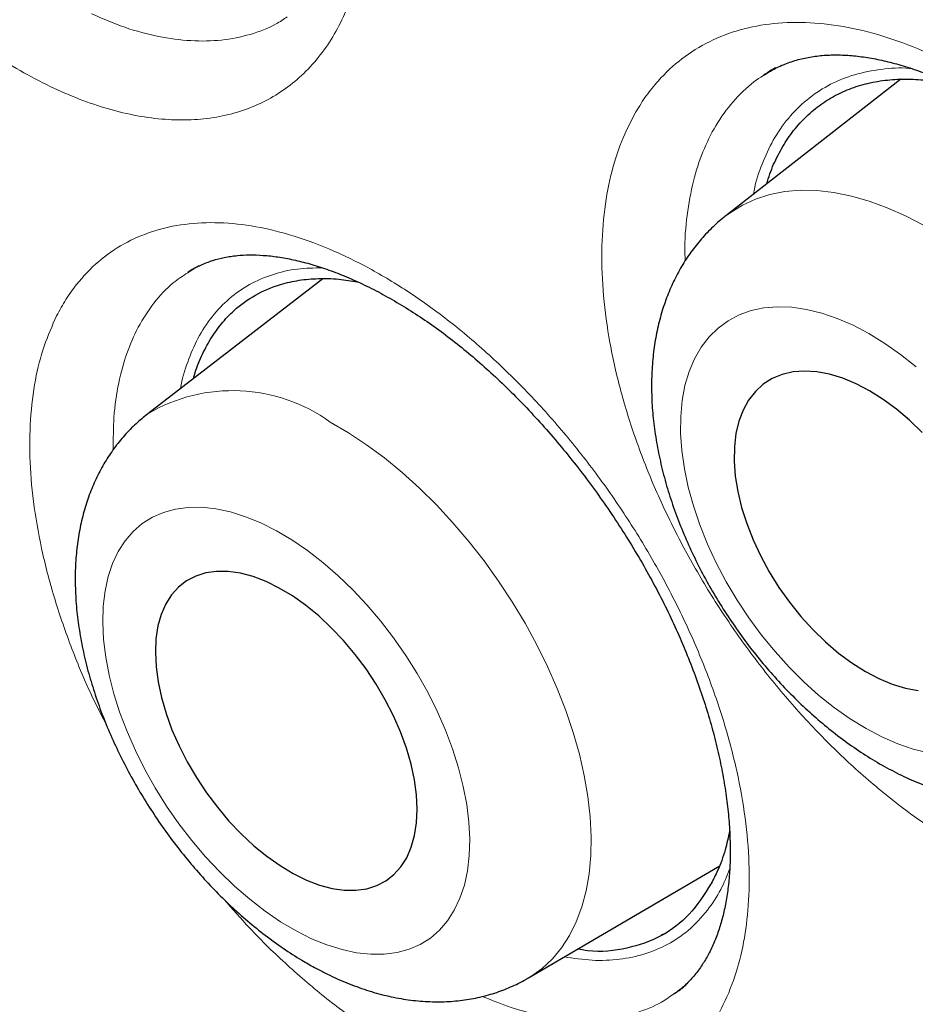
# Model space of a CAD drawing. Header units: millimetres. Extents: x 8 to 869, y 12 to 812.
# Tile 138 of 230: x 713.38 to 716.42, y 371.89 to 375.24. Entities that reach past the tile are written whole.
import ezdxf

# ---------------------------------------------------------------- set-up
doc = ezdxf.new("R2010")
doc.units = ezdxf.units.MM

msp = doc.modelspace()

# ---------------------------------------------------------------- linework, layer by layer
at = {"color": 7, "linetype": 'Continuous', "lineweight": 30}
for p, q in [((716.3744, 375.0421), (715.779, 374.577)), ((714.4085, 374.3634), (713.8124, 373.9038)), ((713.9486, 374.3837), (713.9502, 374.3848)), ((715.1077, 371.9843), (715.757, 372.3651)), ((715.561, 372.1309), (715.5678, 372.1347)), ((715.6043, 371.9317), (715.6027, 371.9306))]:
    msp.add_line(p, q, dxfattribs=at)
at = {"color": 252, "linetype": 'Continuous', "lineweight": 0}
for p, q in [((713.9502, 374.3848), (713.9617, 374.3928)), ((715.6244, 371.9453), (715.6043, 371.9317))]:
    msp.add_line(p, q, dxfattribs=at)
at = {"color": 252, "linetype": 'Continuous', "lineweight": 0, "flags": 128}
for points in [[(715.779, 374.577), (715.7937, 374.588), (715.8356, 374.6139), (715.8808, 374.6346), (715.9291, 374.6499), (715.9801, 374.6599), (716.0337, 374.6644), (716.0895, 374.6633), (716.1472, 374.6568), (716.2066, 374.6449), (716.2673, 374.6275), (716.3289, 374.6049), (716.3912, 374.5771), (716.4539, 374.5442)], [(716.4265, 374.0637), (716.3738, 374.1058), (716.3202, 374.1435), (716.2663, 374.1767), (716.2123, 374.205), (716.1587, 374.2282), (716.1058, 374.2462), (716.0541, 374.2589), (716.0038, 374.2662), (715.9554, 374.268), (715.9092, 374.2642), (715.8655, 374.255), (715.8247, 374.2404), (715.787, 374.2205), (715.7528, 374.1955), (715.7222, 374.1654), (715.6955, 374.1306), (715.6729, 374.0913), (715.6545, 374.0477), (715.6405, 374.0003), (715.6309, 373.9493), (715.6259, 373.895), (715.6255, 373.838), (715.6297, 373.7785), (715.6384, 373.7171), (715.6516, 373.6542), (715.6692, 373.5901), (715.6911, 373.5255), (715.7171, 373.4607), (715.747, 373.3962), (715.7806, 373.3325), (715.8176, 373.2701), (715.8579, 373.2093), (715.9011, 373.1507), (715.9469, 373.0946), (715.9949, 373.0414), (716.0449, 372.9916), (716.0964, 372.9455), (716.1491, 372.9035), (716.2026, 372.8657), (716.2566, 372.8326), (716.3105, 372.8043), (716.3642, 372.781), (716.417, 372.763), (716.4688, 372.7503)], [(714.4337, 373.8753), (714.4952, 373.8393), (714.5566, 373.7987), (714.6176, 373.7535), (714.6778, 373.7041), (714.737, 373.6508), (714.7949, 373.5937), (714.851, 373.5332), (714.9051, 373.4697), (714.957, 373.4034), (715.0063, 373.3347), (715.0529, 373.264), (715.0963, 373.1917), (715.1365, 373.1181), (715.1731, 373.0437), (715.2061, 372.9688), (715.2351, 372.8938), (715.2602, 372.8192), (715.281, 372.7453), (715.2976, 372.6726), (715.3098, 372.6013), (715.3176, 372.532), (715.321, 372.4649), (715.3198, 372.4004), (715.3141, 372.3389), (715.304, 372.2808), (715.2895, 372.2262), (715.2706, 372.1755), (715.2476, 372.129), (715.2204, 372.0869), (715.1893, 372.0494), (715.1544, 372.0168), (715.1159, 371.9892), (715.1077, 371.9843)], [(714.3175, 372.1442), (714.3702, 372.1178), (714.4223, 372.0965), (714.4735, 372.0805), (714.5232, 372.0698), (714.5712, 372.0646), (714.6172, 372.0648), (714.6608, 372.0705), (714.7016, 372.0817), (714.7394, 372.0982), (714.774, 372.1199), (714.805, 372.1468), (714.8323, 372.1785), (714.8556, 372.2149), (714.8748, 372.2556), (714.8897, 372.3005), (714.9003, 372.3492), (714.9064, 372.4012), (714.908, 372.4564), (714.9052, 372.5142), (714.8978, 372.5742), (714.8861, 372.636), (714.87, 372.6993), (714.8497, 372.7634), (714.8253, 372.8279), (714.797, 372.8925), (714.765, 372.9565), (714.7295, 373.0196), (714.6908, 373.0813), (714.6492, 373.1412), (714.605, 373.1988), (714.5584, 373.2536), (714.5099, 373.3054), (714.4597, 373.3538), (714.4083, 373.3983), (714.356, 373.4387), (714.3031, 373.4747), (714.2502, 373.506), (714.1974, 373.5324), (714.1453, 373.5537), (714.0942, 373.5697), (714.0444, 373.5804), (713.9964, 373.5856), (713.9504, 373.5854), (713.9069, 373.5797), (713.866, 373.5685), (713.8282, 373.552), (713.7936, 373.5303), (713.7626, 373.5035), (713.7354, 373.4717), (713.712, 373.4354), (713.6929, 373.3946), (713.6779, 373.3497), (713.6674, 373.3011), (713.6612, 373.249), (713.6596, 373.1938), (713.6624, 373.136), (713.6698, 373.076), (713.6815, 373.0142), (713.6976, 372.951), (713.718, 372.8868), (713.7424, 372.8223), (713.7707, 372.7578), (713.8026, 372.6937), (713.8381, 372.6306), (713.8768, 372.5689), (713.9184, 372.509), (713.9626, 372.4515), (714.0092, 372.3966), (714.0577, 372.3448), (714.1079, 372.2964), (714.1593, 372.2519), (714.2116, 372.2115), (714.2645, 372.1755), (714.3175, 372.1442)]]:
    msp.add_lwpolyline(points, dxfattribs=at)
at = {"color": 7, "linetype": 'Continuous', "lineweight": 30, "flags": 128}
for points in [[(716.4471, 373.8399), (716.4042, 373.8816), (716.3599, 373.9194), (716.3145, 373.953), (716.2686, 373.982), (716.2227, 374.0061), (716.1771, 374.0251), (716.1324, 374.0387), (716.089, 374.0468), (716.0474, 374.0494), (716.008, 374.0464), (715.9712, 374.0378), (715.9373, 374.0237), (715.9068, 374.0043), (715.88, 373.9798), (715.857, 373.9505), (715.8382, 373.9165), (715.8237, 373.8783), (715.8138, 373.8363), (715.8084, 373.7909), (715.8077, 373.7425), (715.8116, 373.6917), (715.8201, 373.639), (715.8332, 373.5849), (715.8507, 373.53), (715.8723, 373.4748), (715.898, 373.4199), (715.9274, 373.3659), (715.9602, 373.3133), (715.9962, 373.2627), (716.0348, 373.2145), (716.0758, 373.1694), (716.1186, 373.1277), (716.163, 373.0898), (716.2083, 373.0562), (716.2542, 373.0272), (716.3002, 373.0031), (716.3458, 372.9842), (716.3905, 372.9706), (716.4338, 372.9624)], [(714.3078, 372.3392), (714.3527, 372.3172), (714.3969, 372.3003), (714.4399, 372.2889), (714.4813, 372.2829), (714.5207, 372.2825), (714.5576, 372.2877), (714.5918, 372.2984), (714.6227, 372.3144), (714.6503, 372.3358), (714.674, 372.3621), (714.6937, 372.3932), (714.7093, 372.4288), (714.7204, 372.4684), (714.7271, 372.5116), (714.7293, 372.5581), (714.7268, 372.6073), (714.7198, 372.6588), (714.7084, 372.7119), (714.6926, 372.7662), (714.6726, 372.8212), (714.6486, 372.8761), (714.6208, 372.9306), (714.5897, 372.9839), (714.5553, 373.0357), (714.5182, 373.0852), (714.4787, 373.1321), (714.4371, 373.1759), (714.3941, 373.216), (714.3498, 373.2522), (714.3049, 373.2839), (714.2598, 373.311), (714.2149, 373.333), (714.1707, 373.3499), (714.1277, 373.3613), (714.0863, 373.3673), (714.0469, 373.3677), (714.01, 373.3625), (713.9759, 373.3518), (713.9449, 373.3358), (713.9174, 373.3144), (713.8936, 373.2881), (713.8739, 373.257), (713.8584, 373.2214), (713.8472, 373.1819), (713.8405, 373.1386), (713.8384, 373.0921), (713.8408, 373.0429), (713.8478, 372.9914), (713.8592, 372.9383), (713.875, 372.884), (713.895, 372.829), (713.919, 372.7741), (713.9468, 372.7196), (713.978, 372.6663), (714.0123, 372.6146), (714.0494, 372.565), (714.0889, 372.5181), (714.1305, 372.4743), (714.1736, 372.4342), (714.2178, 372.3981), (714.2627, 372.3663), (714.3078, 372.3392)]]:
    msp.add_lwpolyline(points, dxfattribs=at)
at = {"color": 252, "linetype": 'Continuous', "lineweight": 0}
msp.add_arc((714.1012, 373.4144), 0.5683, 54.1925, 120.5459, dxfattribs=at)
at = {"color": 7, "linetype": 'Continuous', "lineweight": 30}
for points, knots in [([(707.4584, 395.7343), (707.3456, 395.7321), (707.1062, 395.7274), (706.7496, 395.6955), (706.387, 395.6441), (706.0398, 395.5735), (705.7078, 395.4857), (705.3907, 395.3819), (705.0824, 395.2606), (704.7833, 395.122), (704.4878, 394.9629), (704.1969, 394.7824), (703.9119, 394.5795), (703.6388, 394.3579), (703.3779, 394.118), (703.1295, 393.8601), (702.8985, 393.5897), (702.6844, 393.3083), (702.4865, 393.0175), (702.3008, 392.712), (702.1276, 392.3921), (701.9639, 392.0515), (701.8106, 391.6896), (701.6691, 391.3058), (701.5424, 390.9079), (701.4308, 390.4962), (701.3343, 390.0713), (701.2547, 389.6422), (701.1911, 389.2102), (701.1425, 388.7766), (701.1077, 388.3333), (701.0869, 387.8809), (701.0798, 387.4106), (701.0874, 386.9223), (701.1109, 386.4163), (701.15, 385.9025), (701.2047, 385.3817), (701.2748, 384.8546), (701.3587, 384.3321), (701.4552, 383.8152), (701.5633, 383.3048), (701.6848, 382.7912), (701.8194, 382.2752), (701.9701, 381.7468), (702.1375, 381.2065), (702.3224, 380.6551), (702.5213, 380.1038), (702.7339, 379.5532), (702.96, 379.0041), (703.1946, 378.4678), (703.4366, 377.9446), (703.685, 377.4351), (703.9441, 376.9295), (704.2138, 376.4284), (704.4993, 375.9223), (704.8009, 375.4123), (705.1191, 374.8995), (705.4476, 374.3945), (705.7858, 373.898), (706.1333, 373.4105), (706.4829, 372.942), (706.8336, 372.4923), (707.1844, 372.0612), (707.5418, 371.6405), (707.9054, 371.2306), (708.2822, 370.824), (708.6723, 370.4219), (709.0753, 370.0257), (709.4833, 369.644), (709.8956, 369.277), (710.3117, 368.9254), (710.7231, 368.596), (711.129, 368.2882), (711.5288, 368.0012), (711.9301, 367.7295), (712.3323, 367.4732), (712.7431, 367.2278), (713.1621, 366.9948), (713.5886, 366.7757), (714.014, 366.5753), (714.4376, 366.3938), (714.859, 366.2316), (715.2696, 366.0914), (715.6689, 365.9724), (716.0569, 365.8732), (716.4409, 365.7918), (716.8205, 365.7281), (717.2028, 365.6814), (717.5869, 365.653), (717.972, 365.6442), (718.35, 365.6557), (718.7205, 365.6873), (719.083, 365.7391), (719.4302, 365.8096), (719.7622, 365.8974), (720.0793, 366.0012), (720.3876, 366.1224), (720.6867, 366.2611), (720.9822, 366.4202), (721.2731, 366.6007), (721.5581, 366.8036), (721.8312, 367.0251), (722.0921, 367.2651), (722.3406, 367.523), (722.5713, 367.7937), (722.7798, 368.0655), (722.904, 368.2523), (722.9632, 368.3411)], [0, 0, 0, 0, 0.008735, 0.018528, 0.02832, 0.038112, 0.047345, 0.056578, 0.065811, 0.075044, 0.084277, 0.09407, 0.103862, 0.113655, 0.123447, 0.13324, 0.143032, 0.152265, 0.161498, 0.170731, 0.179964, 0.189197, 0.198989, 0.208782, 0.218574, 0.228367, 0.238159, 0.247952, 0.257185, 0.266418, 0.275651, 0.284883, 0.294116, 0.303909, 0.313701, 0.323494, 0.333286, 0.343079, 0.352871, 0.362104, 0.371337, 0.38057, 0.389803, 0.399036, 0.408828, 0.418621, 0.428413, 0.438206, 0.447998, 0.457791, 0.467024, 0.476257, 0.48549, 0.494723, 0.503956, 0.513748, 0.523541, 0.533333, 0.543125, 0.552918, 0.56271, 0.571943, 0.581176, 0.590409, 0.599642, 0.608875, 0.618668, 0.62846, 0.638253, 0.648045, 0.657838, 0.66763, 0.676863, 0.686096, 0.695329, 0.704562, 0.713795, 0.723587, 0.73338, 0.743172, 0.752965, 0.762757, 0.77255, 0.781783, 0.791016, 0.800248, 0.809481, 0.818714, 0.828507, 0.838299, 0.848092, 0.857884, 0.867677, 0.877469, 0.886702, 0.895935, 0.905168, 0.914401, 0.923634, 0.933426, 0.943219, 0.953011, 0.962804, 0.972596, 0.982389, 0.991622, 1, 1, 1, 1]), ([(707.149, 395.7249), (707.1691, 395.7262), (707.2507, 395.7311), (707.3958, 395.7347), (707.5841, 395.7356), (707.7743, 395.7311), (707.9662, 395.7217), (708.1596, 395.7073), (708.3546, 395.6879), (708.5511, 395.6636), (708.749, 395.6342), (708.9483, 395.5999), (709.1488, 395.5606), (709.3506, 395.5164), (709.5536, 395.4672), (709.7576, 395.4131), (709.9627, 395.3541), (710.1688, 395.2903), (710.3758, 395.2215), (710.5836, 395.148), (710.7922, 395.0696), (711.0014, 394.9864), (711.2113, 394.8984), (711.4218, 394.8057), (711.6328, 394.7082), (711.8441, 394.6061), (712.0559, 394.4993), (712.2679, 394.388), (712.4801, 394.272), (712.6924, 394.1514), (712.9048, 394.0264), (713.1172, 393.8969), (713.3295, 393.7629), (713.5416, 393.6246), (713.7535, 393.482), (713.9651, 393.335), (714.1764, 393.1838), (714.3872, 393.0284), (714.5974, 392.8688), (714.8071, 392.7052), (715.0161, 392.5375), (715.2244, 392.3659), (715.4319, 392.1903), (715.6385, 392.0108), (715.8442, 391.8275), (716.0488, 391.6405), (716.2523, 391.4498), (716.4547, 391.2555), (716.6559, 391.0576), (716.8558, 390.8563), (717.0543, 390.6515), (717.2514, 390.4433), (717.4469, 390.2319), (717.6409, 390.0173), (717.8333, 389.7995), (718.024, 389.5786), (718.2129, 389.3548), (718.4, 389.128), (718.5852, 388.8984), (718.7684, 388.6661), (718.9497, 388.431), (719.1288, 388.1934), (719.3058, 387.9532), (719.4806, 387.7106), (719.6532, 387.4656), (719.8234, 387.2183), (719.9912, 386.9688), (720.1566, 386.7172), (720.3196, 386.4636), (720.4799, 386.2081), (720.6377, 385.9507), (720.7928, 385.6915), (720.9453, 385.4307), (721.0949, 385.1682), (721.2418, 384.9043), (721.3858, 384.6389), (721.5269, 384.3722), (721.665, 384.1043), (721.8001, 383.8352), (721.9322, 383.5651), (722.0612, 383.2941), (722.1871, 383.0221), (722.3098, 382.7494), (722.4292, 382.476), (722.5454, 382.202), (722.6584, 381.9275), (722.7679, 381.6526), (722.8741, 381.3774), (722.9769, 381.102), (723.0763, 380.8265), (723.1722, 380.5509), (723.2646, 380.2754), (723.3534, 380.0001), (723.4387, 379.7249), (723.5204, 379.4502), (723.5984, 379.1759), (723.6728, 378.9021), (723.7436, 378.6289), (723.8106, 378.3565), (723.874, 378.0848), (723.9336, 377.8141), (723.9894, 377.5443), (724.0415, 377.2757), (724.0898, 377.0082), (724.1343, 376.742), (724.1749, 376.4771), (724.2118, 376.2137), (724.2448, 375.9519), (724.2739, 375.6916), (724.2992, 375.4331), (724.3206, 375.1763), (724.3382, 374.9215), (724.3519, 374.6686), (724.3617, 374.4178), (724.3676, 374.1692), (724.3697, 373.9227), (724.3678, 373.6786), (724.3622, 373.4369), (724.3526, 373.1977), (724.3392, 372.961), (724.3219, 372.7269), (724.3008, 372.4955), (724.2758, 372.267), (724.247, 372.0413), (724.2144, 371.8185), (724.178, 371.5988), (724.1378, 371.3821), (724.0938, 371.1686), (724.0461, 370.9583), (723.9947, 370.7513), (723.9395, 370.5477), (723.8806, 370.3475), (723.818, 370.1508), (723.7518, 369.9576), (723.682, 369.768), (723.6085, 369.5821), (723.5315, 369.3999), (723.4509, 369.2215), (723.3667, 369.047), (723.2791, 368.8764), (723.188, 368.7096), (723.0932, 368.5471), (723.0174, 368.4229), (722.972, 368.3543), (722.9606, 368.337)], [0, 0, 0, 0, 0.002338, 0.009485, 0.016627, 0.023764, 0.030898, 0.038028, 0.045154, 0.052277, 0.059397, 0.066515, 0.073629, 0.080742, 0.087852, 0.094961, 0.102068, 0.109174, 0.116279, 0.123383, 0.130486, 0.137588, 0.144689, 0.151791, 0.158892, 0.165992, 0.173093, 0.180194, 0.187294, 0.194395, 0.201496, 0.208597, 0.215698, 0.2228, 0.229902, 0.237004, 0.244107, 0.25121, 0.258313, 0.265417, 0.272521, 0.279626, 0.286731, 0.293836, 0.300942, 0.308049, 0.315155, 0.322262, 0.32937, 0.336478, 0.343586, 0.350694, 0.357803, 0.364912, 0.372022, 0.379132, 0.386242, 0.393352, 0.400463, 0.407573, 0.414685, 0.421796, 0.428907, 0.436019, 0.443131, 0.450243, 0.457355, 0.464467, 0.471579, 0.478691, 0.485804, 0.492916, 0.500028, 0.507141, 0.514253, 0.521366, 0.528478, 0.53559, 0.542703, 0.549815, 0.556927, 0.564039, 0.57115, 0.578262, 0.585373, 0.592484, 0.599595, 0.606706, 0.613817, 0.620927, 0.628037, 0.635147, 0.642256, 0.649365, 0.656474, 0.663582, 0.67069, 0.677798, 0.684905, 0.692012, 0.699118, 0.706224, 0.71333, 0.720435, 0.72754, 0.734644, 0.741748, 0.748851, 0.755954, 0.763057, 0.770159, 0.777261, 0.784362, 0.791463, 0.798564, 0.805664, 0.812764, 0.819864, 0.826963, 0.834063, 0.841162, 0.848262, 0.855361, 0.862461, 0.869561, 0.876661, 0.883762, 0.890863, 0.897966, 0.905069, 0.912173, 0.919279, 0.926387, 0.933496, 0.940607, 0.94772, 0.954836, 0.961954, 0.969076, 0.976201, 0.983329, 0.990461, 0.997598, 1, 1, 1, 1]), ([(715.9109, 375.057), (715.92, 375.0629), (715.9418, 375.0772), (715.9797, 375.0945), (716.024, 375.1094), (716.0706, 375.1194), (716.1187, 375.1247), (716.1686, 375.1255), (716.2203, 375.122), (716.2743, 375.1144), (716.3309, 375.1026), (716.3897, 375.0863), (716.4506, 375.0655), (716.5131, 375.0404), (716.5769, 375.0108), (716.6415, 374.9768), (716.7064, 374.9387), (716.7712, 374.8967), (716.8354, 374.8509), (716.8987, 374.8017), (716.9612, 374.749), (717.0229, 374.6928), (717.0841, 374.6328), (717.1445, 374.5692), (717.2038, 374.5024), (717.2615, 374.4326), (717.3174, 374.3602), (717.3711, 374.2856), (717.4223, 374.2093), (717.4706, 374.1316), (717.5158, 374.0531), (717.5577, 373.9741), (717.5962, 373.8951), (717.631, 373.8163), (717.6624, 373.7376), (717.6904, 373.659), (717.7149, 373.5807), (717.7359, 373.5031), (717.7532, 373.4266), (717.7668, 373.3517), (717.7766, 373.2786), (717.7827, 373.208), (717.7852, 373.1402), (717.784, 373.0754), (717.7793, 373.0142), (717.7714, 372.9566), (717.7603, 372.903), (717.7462, 372.8531), (717.729, 372.8066), (717.7089, 372.7634), (717.6859, 372.7236), (717.6598, 372.6871), (717.6305, 372.6542), (717.6031, 372.6284), (717.5842, 372.6154), (717.5771, 372.6105)], [0, 0, 0, 0, 0.015977, 0.038346, 0.060213, 0.08127, 0.101463, 0.120729, 0.139299, 0.157858, 0.176463, 0.195151, 0.213926, 0.232775, 0.251668, 0.270564, 0.289407, 0.308156, 0.326774, 0.345233, 0.363437, 0.381831, 0.400424, 0.419192, 0.438108, 0.457136, 0.476238, 0.495374, 0.514495, 0.533559, 0.552531, 0.571385, 0.5901, 0.608659, 0.627152, 0.645757, 0.664434, 0.683167, 0.701936, 0.720713, 0.739465, 0.758165, 0.776793, 0.79533, 0.813772, 0.832124, 0.850414, 0.86866, 0.887261, 0.90622, 0.925617, 0.945552, 0.966129, 0.987421, 1, 1, 1, 1]), ([(715.9499, 375.0812), (715.9474, 375.08), (715.9331, 375.0729), (715.9201, 375.0638), (715.9093, 375.0563)], [0, 0, 0, 0, 0.174015, 1, 1, 1, 1]), ([(715.9188, 374.6862), (715.9221, 374.6977), (715.9323, 374.7324), (715.9562, 374.7843), (715.9899, 374.8423), (716.0305, 374.8938), (716.0768, 374.9383), (716.1283, 374.975), (716.1845, 375.0041), (716.2459, 375.0255), (716.3115, 375.0388), (716.3805, 375.044), (716.4525, 375.0406), (716.5085, 375.0338), (716.541, 375.0254), (716.5476, 375.0237)], [0, 0, 0, 0, 0.0412499, 0.1253485, 0.2094471, 0.2956722, 0.3825314, 0.4666431, 0.5513431, 0.6369542, 0.7238135, 0.8079252, 0.8926251, 0.9782363, 1, 1, 1, 1]), ([(715.7796, 374.5771), (715.7776, 374.5757), (715.7601, 374.5631), (715.7303, 374.5353), (715.6909, 374.4939), (715.6558, 374.4483), (715.6245, 374.3993), (715.5974, 374.3469), (715.5744, 374.2912), (715.5557, 374.2324), (715.5414, 374.1705), (715.5317, 374.1058), (715.5266, 374.0384), (715.5263, 373.9689), (715.5308, 373.8975), (715.54, 373.8249), (715.5539, 373.7514), (715.5721, 373.6776), (715.5947, 373.6039), (715.6214, 373.5306), (715.6519, 373.458), (715.6861, 373.3864), (715.7238, 373.3161), (715.7649, 373.2473), (715.809, 373.1804), (715.8562, 373.1155), (715.9061, 373.053), (715.9586, 372.9931), (716.0136, 372.9361), (716.0708, 372.8822), (716.1301, 372.8317), (716.1914, 372.7848), (716.2544, 372.7419), (716.319, 372.7032), (716.385, 372.6691), (716.452, 372.64), (716.5196, 372.6161), (716.5874, 372.5978), (716.6549, 372.5853), (716.7214, 372.5788), (716.7865, 372.5782), (716.8496, 372.5834), (716.9104, 372.5944), (716.9686, 372.6106), (717.0236, 372.6324), (717.062, 372.6506), (717.081, 372.6628), (717.0837, 372.6646)], [0, 0, 0, 0, 0.002703, 0.023194, 0.043681, 0.064264, 0.085038, 0.106094, 0.127512, 0.149357, 0.171665, 0.194441, 0.217649, 0.241218, 0.265052, 0.28905, 0.313119, 0.337175, 0.36118, 0.385116, 0.408981, 0.43278, 0.456527, 0.480238, 0.503933, 0.527633, 0.551353, 0.575114, 0.598937, 0.622841, 0.646847, 0.670969, 0.695215, 0.719582, 0.74405, 0.768569, 0.79304, 0.817353, 0.84138, 0.865005, 0.888142, 0.91075, 0.932838, 0.95445, 0.975658, 0.996547, 1, 1, 1, 1]), ([(713.9498, 374.3854), (713.9516, 374.3867), (713.965, 374.3965), (713.9925, 374.4102), (714.0316, 374.4258), (714.0731, 374.4365), (714.1145, 374.4428), (714.1589, 374.4451), (714.205, 374.4437), (714.2552, 374.4382), (714.3081, 374.4285), (714.3636, 374.4146), (714.4214, 374.3963), (714.4811, 374.3735), (714.5424, 374.3464), (714.6049, 374.3149), (714.668, 374.2791), (714.7315, 374.2394), (714.7947, 374.1958), (714.8574, 374.1485), (714.9193, 374.0979), (714.9807, 374.0437), (715.0416, 373.9858), (715.1022, 373.9241), (715.162, 373.859), (715.2205, 373.7908), (715.2775, 373.7198), (715.3327, 373.6465), (715.3855, 373.5712), (715.4358, 373.4943), (715.4833, 373.4164), (715.5277, 373.3378), (715.5689, 373.2589), (715.6066, 373.1801), (715.6409, 373.1014), (715.672, 373.0227), (715.6998, 372.9441), (715.7242, 372.866), (715.7451, 372.7888), (715.7623, 372.713), (715.7759, 372.6389), (715.7858, 372.567), (715.7921, 372.4977), (715.7948, 372.4314), (715.7939, 372.3685), (715.7897, 372.3092), (715.7823, 372.2538), (715.7719, 372.2025), (715.7586, 372.1546), (715.7425, 372.1102), (715.7235, 372.0692), (715.7018, 372.0318), (715.6774, 371.9977), (715.65, 371.9673), (715.6253, 371.9445), (715.6087, 371.9334), (715.6032, 371.9298)], [0, 0, 0, 0, 0.003528, 0.026338, 0.048922, 0.068433, 0.089099, 0.106611, 0.125194, 0.143705, 0.162219, 0.180788, 0.199437, 0.218164, 0.236946, 0.255749, 0.274522, 0.293219, 0.311802, 0.330238, 0.348542, 0.366686, 0.385175, 0.403851, 0.422687, 0.441649, 0.4607, 0.4798, 0.498904, 0.517964, 0.536945, 0.555819, 0.574561, 0.593157, 0.611631, 0.630199, 0.648842, 0.667545, 0.686287, 0.705042, 0.723775, 0.742455, 0.761058, 0.779559, 0.797946, 0.816214, 0.834376, 0.852449, 0.87061, 0.889164, 0.908063, 0.927408, 0.947324, 0.967957, 0.989437, 1, 1, 1, 1]), ([(713.9863, 374.4072), (713.9763, 374.402), (713.963, 374.3952), (713.951, 374.3866), (713.948, 374.3845)], [0, 0, 0, 0, 0.754465, 1, 1, 1, 1]), ([(713.9681, 374.0238), (713.9691, 374.0279), (713.9759, 374.0551), (713.9948, 374.1002), (714.025, 374.1589), (714.0622, 374.211), (714.112, 374.2634), (714.178, 374.3109), (714.2539, 374.3429), (714.3267, 374.3594), (714.3928, 374.3651), (714.4592, 374.3636), (714.505, 374.3562), (714.5267, 374.3527)], [0, 0, 0, 0, 0.015551, 0.104516, 0.194099, 0.28563, 0.377835, 0.511755, 0.647815, 0.74002, 0.829307, 0.91922, 1, 1, 1, 1]), ([(713.8116, 373.9029), (713.7984, 373.8922), (713.7707, 373.8698), (713.7328, 373.8306), (713.6974, 373.7869), (713.666, 373.7395), (713.6387, 373.6887), (713.6154, 373.6347), (713.5964, 373.5774), (713.5817, 373.517), (713.5715, 373.4535), (713.5659, 373.3874), (713.5651, 373.3188), (713.569, 373.2482), (713.5776, 373.1762), (713.5908, 373.1032), (713.6084, 373.0297), (713.6303, 372.9563), (713.6561, 372.8831), (713.6858, 372.8106), (713.7191, 372.7389), (713.7559, 372.6684), (713.7958, 372.5994), (713.8389, 372.532), (713.8849, 372.4665), (713.9336, 372.4033), (713.9848, 372.3425), (714.0384, 372.2844), (714.0942, 372.2292), (714.1522, 372.1773), (714.212, 372.1289), (714.2737, 372.0843), (714.3298, 372.0481), (714.3655, 372.028), (714.3798, 372.0199)], [0, 0, 0, 0, 0.025243, 0.052983, 0.080831, 0.108932, 0.137424, 0.166439, 0.196082, 0.226428, 0.257498, 0.289249, 0.321579, 0.354336, 0.387353, 0.420475, 0.453563, 0.486559, 0.519434, 0.552186, 0.584826, 0.617374, 0.649859, 0.682308, 0.714754, 0.747224, 0.779746, 0.812351, 0.845073, 0.877943, 0.910988, 0.94423, 0.977674, 1, 1, 1, 1]), ([(715.7921, 372.4833), (715.7875, 372.462), (715.7773, 372.4145), (715.7556, 372.3559), (715.7372, 372.3203), (715.7298, 372.306)], [0, 0, 0, 0, 0.326485, 0.729225, 1, 1, 1, 1]), ([(715.7298, 372.306), (715.7063, 372.269), (715.6598, 372.1958), (715.5617, 372.122), (715.4444, 372.0817), (715.3466, 372.0697), (715.2862, 372.0803), (715.2748, 372.0823)], [0, 0, 0, 0, 0.240523, 0.475006, 0.708195, 0.944769, 1, 1, 1, 1]), ([(714.3798, 372.0199), (714.3917, 372.0136), (714.4253, 371.9957), (714.4815, 371.9701), (714.5483, 371.9449), (714.6154, 371.9253), (714.6822, 371.9116), (714.7481, 371.9039), (714.8126, 371.9022), (714.8751, 371.9064), (714.9353, 371.9164), (714.9928, 371.9318), (715.0471, 371.9527), (715.0855, 371.9706), (715.1047, 371.9829), (715.1078, 371.9849)], [0, 0, 0, 0, 0.049751, 0.140817, 0.23202, 0.322663, 0.412191, 0.500073, 0.585925, 0.669577, 0.751071, 0.830612, 0.908504, 0.985104, 1, 1, 1, 1]), ([(715.6048, 371.9311), (715.6152, 371.938), (715.629, 371.9472), (715.6413, 371.9583), (715.6443, 371.9611)], [0, 0, 0, 0, 0.755893, 1, 1, 1, 1])]:
    msp.add_open_spline(points, degree=3, knots=knots, dxfattribs=at)
at = {"color": 252, "linetype": 'Continuous', "lineweight": 0}
for points, knots in [([(713.0244, 395.4219), (713.1671, 395.3379), (713.4525, 395.1698), (713.8807, 394.8962), (714.3086, 394.607), (714.7333, 394.3029), (715.1537, 393.9852), (715.5699, 393.6542), (715.984, 393.3083), (716.3939, 392.949), (716.799, 392.5773), (717.2063, 392.1862), (717.6165, 391.774), (718.0292, 391.3398), (718.4363, 390.8914), (718.8278, 390.4405), (719.2032, 389.9892), (719.5633, 389.5384), (719.9167, 389.0775), (720.2579, 388.6142), (720.5863, 388.15), (720.8659, 387.739), (721.1043, 387.3769), (721.3039, 387.0657), (721.4999, 386.7516), (721.6926, 386.4346), (721.8816, 386.1149), (722.067, 385.7924), (722.2485, 385.4676), (722.4672, 385.0648), (722.719, 384.5826), (722.999, 384.0184), (723.2669, 383.4493), (723.5166, 382.8893), (723.7481, 382.3404), (723.9628, 381.8026), (724.1658, 381.2628), (724.3539, 380.7301), (724.5273, 380.2057), (724.6928, 379.6693), (724.8512, 379.1135), (725.0007, 378.5382), (725.1352, 377.9649), (725.2519, 377.4075), (725.3517, 376.8673), (725.4356, 376.3439), (725.5062, 375.8246), (725.5622, 375.3179), (725.6043, 374.8246), (725.6338, 374.3332), (725.6502, 373.837), (725.6522, 373.3365), (725.6393, 372.8439), (725.6117, 372.3625), (725.5697, 371.8935), (725.5138, 371.4364), (725.4437, 370.9891), (725.3597, 370.5537), (725.2621, 370.1309), (725.1591, 369.7506), (725.0537, 369.409), (724.9487, 369.1037), (724.8354, 368.806), (724.7172, 368.5248), (724.5951, 368.2596), (724.4699, 368.0096), (724.3379, 367.7667), (724.2016, 367.5353), (724.0616, 367.3151), (723.9183, 367.1057), (723.7692, 366.9032), (723.6143, 366.7075), (723.4537, 366.5189), (723.2794, 366.3288), (723.0907, 366.1384), (722.886, 365.9502), (722.7354, 365.8195), (722.651, 365.7546), (722.6395, 365.7457)], [0, 0, 0, 0, 0.01488, 0.029761, 0.044711, 0.059661, 0.074361, 0.08906, 0.103826, 0.118591, 0.133213, 0.14785, 0.163333, 0.178816, 0.194377, 0.209939, 0.224412, 0.238886, 0.253422, 0.267958, 0.281823, 0.295702, 0.304803, 0.313904, 0.32302, 0.332137, 0.341273, 0.350409, 0.359562, 0.368714, 0.384226, 0.399738, 0.415327, 0.430916, 0.445413, 0.45991, 0.474469, 0.489029, 0.502916, 0.516818, 0.532385, 0.547952, 0.563598, 0.579244, 0.593795, 0.608346, 0.622961, 0.637575, 0.651516, 0.66547, 0.680448, 0.695426, 0.710474, 0.725523, 0.740319, 0.755116, 0.769979, 0.784842, 0.799559, 0.814293, 0.825847, 0.837402, 0.848988, 0.860574, 0.871154, 0.881734, 0.892338, 0.902943, 0.912997, 0.923052, 0.933127, 0.943202, 0.953299, 0.963402, 0.974979, 0.986556, 0.998165, 1, 1, 1, 1]), ([(712.7712, 366.1508), (712.9116, 366.0714), (713.1928, 365.9124), (713.6145, 365.6955), (714.036, 365.4946), (714.4572, 365.3112), (714.8769, 365.1455), (715.2954, 364.9976), (715.7116, 364.8679), (716.0932, 364.7652), (716.44, 364.685), (716.753, 364.6232), (717.0633, 364.5726), (717.362, 364.5344), (717.6488, 364.5075), (717.924, 364.491), (718.1964, 364.4838), (718.4611, 364.4861), (718.718, 364.4972), (718.9673, 364.5165), (719.2135, 364.5442), (719.4567, 364.5803), (719.6966, 364.6249), (719.944, 364.6804), (720.1979, 364.748), (720.4577, 364.8294), (720.7124, 364.9217), (720.9547, 365.0218), (721.1846, 365.1286), (721.4027, 365.2412), (721.6159, 365.3627), (721.8205, 365.491), (722.0166, 365.6253), (722.2044, 365.765), (722.3874, 365.9125), (722.5656, 366.0679), (722.7389, 366.231), (722.9151, 366.4099), (723.0932, 366.6055), (723.272, 366.8194), (723.4439, 367.0428), (723.6038, 367.269), (723.7522, 367.4967), (723.8899, 367.7251), (724.0212, 367.9611), (724.1439, 368.2004), (724.2583, 368.4424), (724.3646, 368.6865), (724.4648, 368.9371), (724.5591, 369.1941), (724.6472, 369.4574), (724.7331, 369.7396), (724.8155, 370.0412), (724.8934, 370.3634), (724.963, 370.6929), (725.0226, 371.0198), (725.0729, 371.3428), (725.1146, 371.6615), (725.1492, 371.9855), (725.1763, 372.3091), (725.1961, 372.6315), (725.2092, 372.9526), (725.2157, 373.2778), (725.2156, 373.6075), (725.209, 373.9411), (725.1934, 374.3398), (725.164, 374.8057), (725.1152, 375.3417), (725.0508, 375.8853), (724.9727, 376.423), (724.8823, 376.9527), (724.7809, 377.4743), (724.6661, 378.0001), (724.54, 378.5215), (724.4034, 379.0372), (724.2517, 379.5655), (724.0811, 380.1142), (723.8901, 380.6836), (723.6848, 381.2539), (723.4706, 381.8111), (723.2492, 382.3537), (723.0215, 382.8819), (722.7824, 383.4085), (722.5358, 383.9248), (722.2828, 384.4299), (722.0353, 384.9023), (721.7907, 385.3503), (721.5505, 385.7737), (721.3029, 386.1943), (721.0482, 386.6115), (720.7864, 387.0251), (720.4945, 387.4703), (720.1706, 387.9452), (719.8123, 388.4479), (719.4447, 388.9418), (719.077, 389.4149), (718.7107, 389.8666), (718.3465, 390.298), (717.9755, 390.7194), (717.604, 391.1241), (717.2331, 391.5117), (716.8491, 391.8966), (716.4461, 392.2831), (716.0233, 392.6696), (715.5957, 393.0418), (715.1739, 393.3909), (714.7594, 393.7169), (714.3523, 394.0213), (713.9429, 394.3117), (713.5379, 394.5831), (713.1382, 394.8368), (712.8757, 394.9912), (712.7443, 395.0684)], [0, 0, 0, 0, 0.010739, 0.021492, 0.032298, 0.043103, 0.053962, 0.064821, 0.075732, 0.086656, 0.09506, 0.103464, 0.111891, 0.120318, 0.128015, 0.135712, 0.143427, 0.151142, 0.158459, 0.165775, 0.173107, 0.180438, 0.187787, 0.19514, 0.20351, 0.21188, 0.220273, 0.228666, 0.236329, 0.243992, 0.251672, 0.259353, 0.266635, 0.273916, 0.281213, 0.28851, 0.295822, 0.303139, 0.311494, 0.31985, 0.328228, 0.336606, 0.344256, 0.351905, 0.359572, 0.36724, 0.374509, 0.381778, 0.389062, 0.396346, 0.403647, 0.410951, 0.419293, 0.427634, 0.435999, 0.444363, 0.452, 0.459637, 0.467291, 0.474946, 0.482202, 0.489459, 0.496731, 0.504003, 0.511291, 0.518583, 0.529844, 0.541105, 0.552422, 0.56374, 0.574264, 0.584789, 0.59536, 0.605931, 0.616014, 0.626108, 0.637329, 0.64855, 0.659828, 0.671106, 0.681594, 0.692082, 0.702615, 0.713148, 0.723196, 0.733253, 0.742024, 0.750797, 0.759569, 0.768402, 0.777236, 0.786069, 0.797272, 0.808475, 0.819734, 0.830993, 0.841462, 0.851932, 0.862448, 0.872963, 0.882995, 0.893036, 0.904238, 0.915441, 0.926699, 0.937957, 0.948427, 0.958897, 0.969412, 0.979928, 0.989959, 1, 1, 1, 1]), ([(712.2578, 377.6222), (712.2688, 377.6411), (712.2908, 377.679), (712.3333, 377.7347), (712.3851, 377.7886), (712.4489, 377.8381), (712.5197, 377.8779), (712.5966, 377.9072), (712.6781, 377.9256), (712.7644, 377.9335), (712.8557, 377.9306), (712.9507, 377.9169), (713.0477, 377.8926), (713.1468, 377.858), (713.2483, 377.8128), (713.3507, 377.7575), (713.4521, 377.6933), (713.5529, 377.6202), (713.6533, 377.5377), (713.7515, 377.4472), (713.846, 377.3502), (713.937, 377.2467), (714.0248, 377.1363), (714.1078, 377.0208), (714.1847, 376.902), (714.2558, 376.7799), (714.3212, 376.654), (714.3796, 376.5264), (714.4302, 376.3992), (714.4733, 376.2722), (714.5089, 376.145), (714.5361, 376.0197), (714.5547, 375.8985), (714.565, 375.7809), (714.5668, 375.6667), (714.5592, 375.5488), (714.5397, 375.4302), (714.5083, 375.3227), (714.4693, 375.2327), (714.4255, 375.1575), (714.3736, 375.0907), (714.3143, 375.0335), (714.2489, 374.9866), (714.1772, 374.9497), (714.099, 374.9229), (714.0154, 374.907), (713.928, 374.9019), (713.8366, 374.9074), (713.7408, 374.9237), (713.6423, 374.9508), (713.5428, 374.9881), (713.4419, 375.0353), (713.3395, 375.0929), (713.2372, 375.1601), (713.1367, 375.2355), (713.0377, 375.3192), (712.9401, 375.4115), (712.8454, 375.511), (712.7558, 375.6165), (712.6948, 375.6927), (712.6652, 375.7352), (712.6622, 375.7396)], [0, 0, 0, 0, 0.01292, 0.025892, 0.042862, 0.059833, 0.077296, 0.094759, 0.11173, 0.1287, 0.146163, 0.163627, 0.180597, 0.197567, 0.21503, 0.232494, 0.249464, 0.266434, 0.283898, 0.301361, 0.318331, 0.335302, 0.352765, 0.370228, 0.387199, 0.404169, 0.421632, 0.439096, 0.456066, 0.473036, 0.4905, 0.507963, 0.524933, 0.541904, 0.559367, 0.57683, 0.598197, 0.619801, 0.636772, 0.653742, 0.671205, 0.688669, 0.705639, 0.722609, 0.740073, 0.757536, 0.774506, 0.791477, 0.80894, 0.826403, 0.843374, 0.860344, 0.877807, 0.895271, 0.912241, 0.929211, 0.946675, 0.964138, 0.981108, 0.998078, 1, 1, 1, 1]), ([(714.2867, 375.2547), (714.2745, 375.2463), (714.2362, 375.2199), (714.1616, 375.1927), (714.0647, 375.1727), (713.9599, 375.1707), (713.8495, 375.1855), (713.7362, 375.2152), (713.6591, 375.2484), (713.6213, 375.2646)], [0, 0, 0, 0, 0.073009, 0.228916, 0.384327, 0.539738, 0.695644, 0.851055, 1, 1, 1, 1]), ([(715.4734, 374.9312), (715.4849, 374.9499), (715.508, 374.9872), (715.5586, 375.0497), (715.6282, 375.1146), (715.722, 375.1729), (715.8267, 375.2134), (715.9416, 375.2348), (716.0647, 375.2376), (716.1946, 375.2217), (716.3297, 375.1865), (716.4683, 375.1334), (716.6087, 375.0628), (716.7489, 374.975), (716.8874, 374.8719), (717.0223, 374.7546), (717.1519, 374.6242), (717.2746, 374.4827), (717.3889, 374.332), (717.4932, 374.1735), (717.5863, 374.0097), (717.6672, 373.8425), (717.7343, 373.6739), (717.7874, 373.5061), (717.8257, 373.3413), (717.8482, 373.1816), (717.8551, 373.0288), (717.8467, 372.888), (717.8236, 372.7604), (717.787, 372.6438), (717.735, 372.5379), (717.6679, 372.4447), (717.5875, 372.3676), (717.4943, 372.3083), (717.3901, 372.2668), (717.2761, 372.2437), (717.1533, 372.24), (717.0238, 372.2549), (716.889, 372.2884), (716.7505, 372.3407), (716.6103, 372.4104), (716.4699, 372.4967), (716.3313, 372.599), (716.1962, 372.7156), (716.0661, 372.845), (715.943, 372.9859), (715.8281, 373.1362), (715.723, 373.2941), (715.6292, 373.4577), (715.5477, 373.6248), (715.4793, 373.7933), (715.4255, 373.9612), (715.3864, 374.1262), (715.3626, 374.2865), (715.3548, 374.4396), (715.3625, 374.5841), (715.3856, 374.7149), (715.4217, 374.8321), (715.4562, 374.8982), (715.4734, 374.9312)], [0, 0, 0, 0, 0.010096, 0.020192, 0.038071, 0.056006, 0.073885, 0.091764, 0.109699, 0.127578, 0.145457, 0.163393, 0.181271, 0.19915, 0.217086, 0.234964, 0.252843, 0.270779, 0.288657, 0.306536, 0.324472, 0.342351, 0.360229, 0.378165, 0.396044, 0.413922, 0.431858, 0.449737, 0.466493, 0.483249, 0.501128, 0.519063, 0.536942, 0.554821, 0.572756, 0.590635, 0.608514, 0.626449, 0.644328, 0.662207, 0.680143, 0.698021, 0.7159, 0.733836, 0.751714, 0.769593, 0.787529, 0.805407, 0.823286, 0.841222, 0.859101, 0.876979, 0.894915, 0.912794, 0.930672, 0.948608, 0.966487, 0.983243, 1, 1, 1, 1]), ([(715.6415, 374.4243), (715.641, 374.4337), (715.6381, 374.4881), (715.6464, 374.58), (715.6664, 374.6952), (715.6998, 374.7968), (715.7445, 374.8879), (715.8026, 374.9677), (715.8679, 375.0322), (715.9181, 375.0619), (715.9404, 375.0751)], [0, 0, 0, 0, 0.030458, 0.17602, 0.32112, 0.457108, 0.593096, 0.738195, 0.883757, 1, 1, 1, 1]), ([(716.4112, 375.0783), (716.4091, 375.0786), (716.3729, 375.0829), (716.3074, 375.0772), (716.2169, 375.0604), (716.1346, 375.0274), (716.0613, 374.9803), (715.9977, 374.9195), (715.9455, 374.8477), (715.9061, 374.7654), (715.8822, 374.7002), (715.8751, 374.6591), (715.8738, 374.651)], [0, 0, 0, 0, 0.007752, 0.130104, 0.252846, 0.375198, 0.49755, 0.620293, 0.742645, 0.857314, 0.971983, 1, 1, 1, 1]), ([(713.5025, 374.2369), (713.5127, 374.2559), (713.5332, 374.2939), (713.5789, 374.3577), (713.6427, 374.4243), (713.7299, 374.4848), (713.8284, 374.5277), (713.9373, 374.5516), (714.0549, 374.5569), (714.1798, 374.5436), (714.3105, 374.5111), (714.4453, 374.4605), (714.5825, 374.3924), (714.7204, 374.3072), (714.8571, 374.2064), (714.9911, 374.0913), (715.1205, 373.9629), (715.2439, 373.8233), (715.3596, 373.6741), (715.466, 373.5171), (715.562, 373.3544), (715.6464, 373.188), (715.7178, 373.0199), (715.7756, 372.8525), (715.8192, 372.6876), (715.8475, 372.5276), (715.8607, 372.3743), (715.8585, 372.2325), (715.8419, 372.1039), (715.8118, 371.986), (715.7666, 371.8784), (715.7063, 371.7834), (715.6327, 371.7043), (715.5462, 371.6428), (715.4483, 371.5989), (715.3402, 371.5734), (715.223, 371.5671), (715.0985, 371.5795), (714.9682, 371.6104), (714.8335, 371.66), (714.6965, 371.7272), (714.5586, 371.811), (714.4217, 371.9109), (714.2877, 372.0256), (714.1698, 372.1395), (714.1003, 372.2195), (714.0715, 372.2526)], [0, 0, 0, 0, 0.013207, 0.026415, 0.049805, 0.07327, 0.096661, 0.120052, 0.143517, 0.166907, 0.190298, 0.213763, 0.237154, 0.260544, 0.28401, 0.3074, 0.330791, 0.354256, 0.377646, 0.401037, 0.424502, 0.447893, 0.471283, 0.494749, 0.518139, 0.54153, 0.564995, 0.588386, 0.610307, 0.632229, 0.65562, 0.679085, 0.702476, 0.725866, 0.749331, 0.772722, 0.796113, 0.819578, 0.842968, 0.866359, 0.889824, 0.913215, 0.936605, 0.960071, 0.983461, 1, 1, 1, 1]), ([(714.4067, 374.4003), (714.3781, 374.3999), (714.3182, 374.399), (714.2353, 374.3794), (714.1572, 374.3461), (714.0886, 374.2979), (714.0298, 374.2363), (713.9821, 374.1639), (713.9476, 374.0808), (713.9283, 374.0228), (713.9237, 373.9898), (713.9237, 373.9896)], [0, 0, 0, 0, 0.116959, 0.245598, 0.373828, 0.502058, 0.630697, 0.758927, 0.879105, 0.999283, 1, 1, 1, 1]), ([(713.6951, 373.7817), (713.6951, 373.8189), (713.6952, 373.8988), (713.7114, 374.0082), (713.7394, 374.1106), (713.7791, 374.2022), (713.8321, 374.2827), (713.8889, 374.3448), (713.9318, 374.3727), (713.9486, 374.3837)], [0, 0, 0, 0, 0.13628, 0.292664, 0.439229, 0.585793, 0.742178, 0.899061, 1, 1, 1, 1]), ([(713.6724, 372.8449), (713.6583, 372.8719), (713.6153, 372.9541), (713.5568, 373.0937), (713.4977, 373.2611), (713.4535, 373.4262), (713.4238, 373.5867), (713.4099, 373.7404), (713.4112, 373.8857), (713.4277, 374.0177), (713.4573, 374.1362), (713.4874, 374.2033), (713.5025, 374.2369)], [0, 0, 0, 0, 0.052256, 0.158973, 0.265689, 0.372746, 0.479462, 0.586179, 0.693235, 0.799952, 0.899976, 1, 1, 1, 1]), ([(715.7173, 372.2151), (715.7331, 372.2374), (715.7626, 372.2792), (715.7829, 372.3306), (715.7923, 372.3545)], [0, 0, 0, 0, 0.535537, 1, 1, 1, 1]), ([(715.2296, 372.0558), (715.2616, 372.0511), (715.3268, 372.0415), (715.4186, 372.0456), (715.505, 372.0637), (715.5831, 372.0968), (715.6563, 372.1449), (715.6962, 372.1907), (715.7173, 372.2151)], [0, 0, 0, 0, 0.157873, 0.321968, 0.486063, 0.650681, 0.814775, 1, 1, 1, 1]), ([(715.6027, 371.9306), (715.589, 371.9207), (715.5501, 371.8926), (715.4748, 371.8635), (715.3791, 371.8424), (715.275, 371.839), (715.1648, 371.8522), (715.0563, 371.8785), (714.9836, 371.9081), (714.9506, 371.9215)], [0, 0, 0, 0, 0.085061, 0.24228, 0.398999, 0.555719, 0.712938, 0.869657, 1, 1, 1, 1])]:
    msp.add_open_spline(points, degree=3, knots=knots, dxfattribs=at)

doc.saveas('drawing.dxf')
